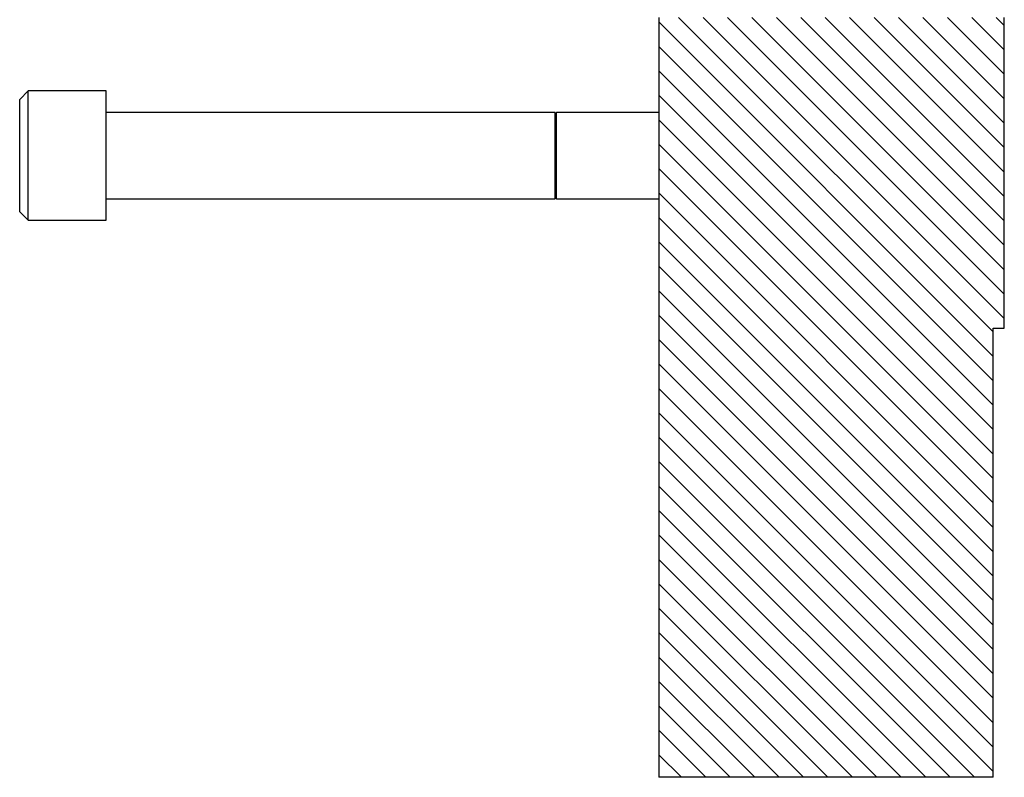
# Model space of a CAD drawing. Header units: inches. Extents: x 1802 to 2468, y -253 to -72.
# Tile 8 of 256: x 1805.48 to 1812.61, y -181.8 to -176.32. Entities that reach past the tile are written whole.
import ezdxf

# ---------------------------------------------------------------- set-up
doc = ezdxf.new("R2010")
doc.units = ezdxf.units.IN
doc.header["$LTSCALE"] = 0.5
doc.header["$MEASUREMENT"] = 0
doc.layers.add('SID-M-F', color=202, linetype='Continuous')
doc.layers.add('SID-M-S', color=105, linetype='Continuous')

msp = doc.modelspace()

# ---------------------------------------------------------------- linework, layer by layer
at = {"layer": 'SID-M-F', "linetype": 'Continuous'}
for p, q in [((1812.52987, -178.75781), (1810.10987, -176.33781)), ((1812.52987, -178.58103), (1810.25325, -176.30441)), ((1812.60987, -178.48425), (1810.43003, -176.30441)), ((1812.60987, -178.30748), (1810.60681, -176.30441)), ((1812.60987, -178.1307), (1810.78358, -176.30441)), ((1812.60987, -177.95392), (1810.96036, -176.30441)), ((1812.60987, -177.77715), (1811.13714, -176.30441)), ((1812.60987, -177.60037), (1811.31391, -176.30441)), ((1812.60987, -177.42359), (1811.49069, -176.30441)), ((1812.60987, -177.24682), (1811.66747, -176.30441)), ((1812.60987, -177.07004), (1811.84424, -176.30441)), ((1812.60987, -176.89326), (1812.02102, -176.30441)), ((1812.60987, -176.71649), (1812.1978, -176.30441)), ((1812.60987, -176.53971), (1812.37457, -176.30441)), ((1812.60987, -176.36293), (1812.55135, -176.30441)), ((1812.52987, -178.93458), (1810.10987, -176.51458)), ((1812.52987, -179.11136), (1810.10987, -176.69136)), ((1812.52987, -179.28814), (1810.10987, -176.86814)), ((1812.52987, -179.46491), (1810.10987, -177.04491)), ((1812.52987, -179.64169), (1810.10987, -177.22169)), ((1812.52987, -179.81847), (1810.10987, -177.39847)), ((1812.52987, -179.99524), (1810.10987, -177.57524)), ((1812.52987, -180.17202), (1810.10987, -177.75202)), ((1812.52987, -180.3488), (1810.10987, -177.9288)), ((1812.52987, -180.52557), (1810.10987, -178.10557)), ((1812.52987, -180.70235), (1810.10987, -178.28235)), ((1812.52987, -180.87913), (1810.10987, -178.45913)), ((1812.52987, -181.0559), (1810.10987, -178.6359)), ((1812.52987, -181.23268), (1810.10987, -178.81268)), ((1812.52987, -181.40946), (1810.10987, -178.98946)), ((1812.52987, -181.58623), (1810.10987, -179.16623)), ((1812.52987, -181.76301), (1810.10987, -179.34301)), ((1812.39449, -181.80441), (1810.10987, -179.51979)), ((1812.21772, -181.80441), (1810.10987, -179.69656)), ((1812.04094, -181.80441), (1810.10987, -179.87334)), ((1811.86416, -181.80441), (1810.10987, -180.05012)), ((1811.68739, -181.80441), (1810.10987, -180.22689)), ((1811.51061, -181.80441), (1810.10987, -180.40367)), ((1811.33383, -181.80441), (1810.10987, -180.58045)), ((1811.15706, -181.80441), (1810.10987, -180.75722)), ((1810.98028, -181.80441), (1810.10987, -180.934)), ((1810.8035, -181.80441), (1810.10987, -181.11078)), ((1810.62673, -181.80441), (1810.10987, -181.28755)), ((1810.44995, -181.80441), (1810.10987, -181.46433)), ((1810.27317, -181.80441), (1810.10987, -181.64111))]:
    msp.add_line(p, q, dxfattribs=at)
at = {"layer": 'SID-M-S'}
for p, q in [((1810.10987, -176.30441), (1810.10987, -181.80441)), ((1812.60987, -178.55441), (1812.60987, -176.30441)), ((1805.54737, -176.83566), (1805.48487, -176.89816)), ((1806.10987, -176.83566), (1805.54737, -176.83566)), ((1805.54737, -177.77316), (1805.54737, -176.83566)), ((1806.10987, -177.77316), (1806.10987, -176.83566)), ((1805.48487, -177.71066), (1805.48487, -176.89816)), ((1809.36026, -176.99191), (1806.10987, -176.99191)), ((1809.36026, -177.61691), (1809.36026, -176.99191)), ((1809.3688, -176.99191), (1809.36179, -177.01117)), ((1809.36179, -177.59766), (1809.36179, -177.01117)), ((1810.10987, -176.99191), (1809.3688, -176.99191)), ((1809.3688, -177.61691), (1809.3688, -176.99191)), ((1806.10987, -177.61691), (1809.36026, -177.61691)), ((1809.36179, -177.59766), (1809.3688, -177.61691)), ((1809.3688, -177.61691), (1810.10987, -177.61691)), ((1805.48487, -177.71066), (1805.54737, -177.77316)), ((1805.54737, -177.77316), (1806.10987, -177.77316)), ((1812.52987, -178.55441), (1812.60987, -178.55441)), ((1812.52987, -181.80441), (1812.52987, -178.55441)), ((1812.52987, -181.80441), (1810.10987, -181.80441))]:
    msp.add_line(p, q, dxfattribs=at)
for centre, start, end in [((1809.36105, -177.0109), 180, 340), ((1809.36105, -177.59793), 20, 180)]:
    msp.add_arc(centre, 0.000787, start, end, dxfattribs=at)

doc.saveas('drawing.dxf')
